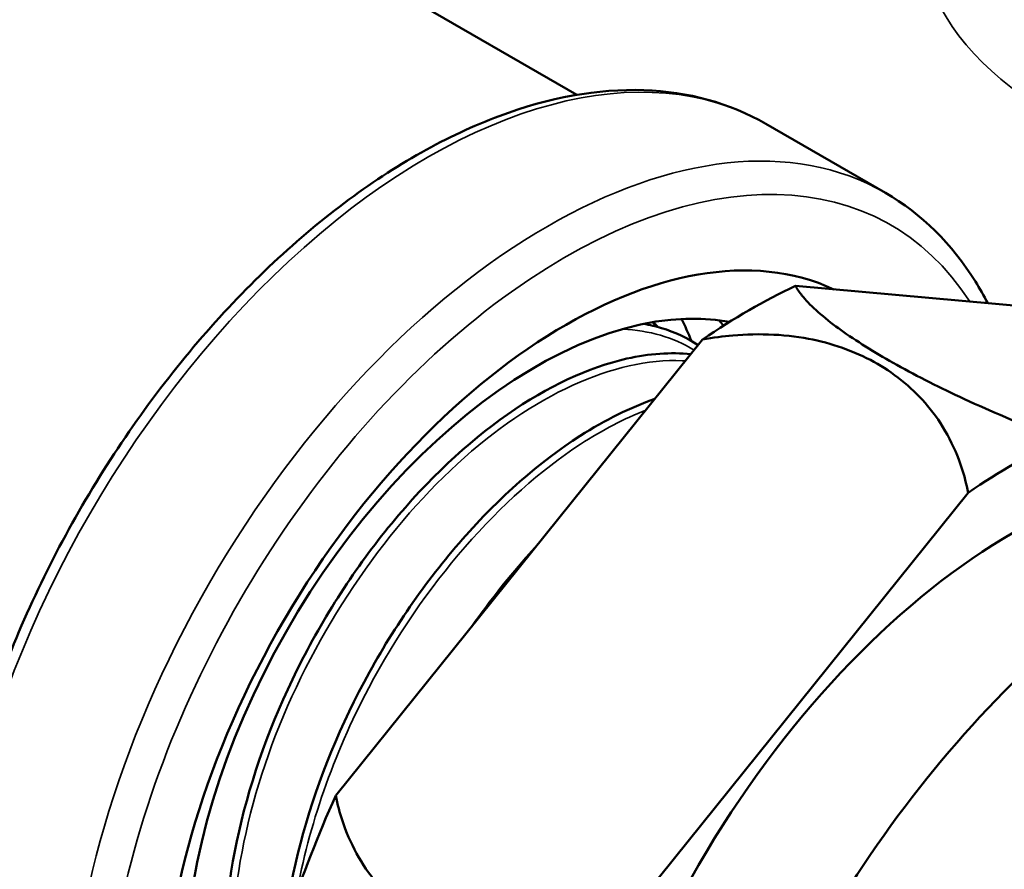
# Model space of a CAD drawing. Header units: inches. Extents: x 0.1 to 33.9, y 0.6 to 21.4.
# Tile 60 of 82: x 25.953 to 26.806, y 9.658 to 10.394. Entities that reach past the tile are written whole.
import ezdxf

# ---------------------------------------------------------------- set-up
doc = ezdxf.new("R2010")
doc.units = ezdxf.units.IN
doc.header["$MEASUREMENT"] = 0
doc.layers.add('Visible (ANSI)', color=7, linetype='Continuous', lineweight=50)
doc.layers.add('Visible Narrow (ANSI)', color=7, linetype='Continuous', lineweight=35)

msp = doc.modelspace()

# ---------------------------------------------------------------- linework, layer by layer
at = {"layer": 'Visible (ANSI)'}
for p, q in [((25.27378, 10.99935), (26.43562, 10.32856)), ((26.59902, 10.30351), (26.70261, 10.2437)), ((26.62471, 10.16308), (26.94221, 10.13473)), ((26.22697, 9.72178), (26.54447, 10.11675)), ((26.77428, 9.98407), (26.45677, 9.5891))]:
    msp.add_line(p, q, dxfattribs=at)
for centre, major_axis, start_param, end_param in [((26.42549, 9.72819), (-0.2455, -0.42522), 3.19272, 6.310718), ((26.58459, 9.63634), (0.30968, 0.53638), 0.693655, 0.877141), ((26.40039, 9.74269), (-0.21476, -0.37197), 3.343326, 6.288803), ((26.24977, 9.82964), (0.21476, 0.37197), 5.851342, 5.924907), ((26.29998, 9.80066), (0.21476, 0.37197), 6.024928, 6.047227), ((26.96466, 9.4169), (0.31875, 0.55209), 0, 3.141593), ((26.8144, 9.50366), (0.27344, 0.47361), 0.051808, 3.089784), ((26.8144, 9.50366), (-0.30968, -0.53638), 3.835248, 4.018734), ((27.07514, 9.35312), (0.3125, 0.54127), 0.00339, 3.138202), ((27.07514, 9.35312), (0.31875, 0.55209), 6.223959, 9.484004), ((27.16353, 9.30208), (-0.32062, -0.55534), 3.926991, 5.497787), ((26.58459, 9.63634), (0.30968, 0.53638), 1.740853, 1.924339)]:
    msp.add_ellipse(centre, major_axis=major_axis, ratio=0.57735, start_param=start_param, end_param=end_param, dxfattribs=at)
for points, knots in [([(26.59902, 10.30351), (26.56778, 10.32154), (26.53188, 10.33134), (26.45379, 10.33402), (26.4114, 10.32624), (26.32367, 10.29355), (26.27825, 10.26792), (26.18995, 10.20159), (26.14708, 10.16082), (26.06832, 10.06851), (26.03242, 10.01703), (25.97101, 9.90847), (25.94551, 9.85143), (25.9074, 9.73727), (25.89483, 9.68018), (25.8841, 9.5714), (25.88598, 9.51975), (25.90466, 9.42734), (25.92139, 9.38647), (25.96406, 9.32707), (25.98729, 9.30569), (26.01402, 9.29026)], [2.356194, 2.356194, 2.356194, 2.356194, 2.654458, 2.654458, 2.96616, 2.96616, 3.290945, 3.290945, 3.617132, 3.617132, 3.942267, 3.942267, 4.266971, 4.266971, 4.592191, 4.592191, 4.918446, 4.918446, 5.242636, 5.242636, 5.497787, 5.497787, 5.497787, 5.497787]), ([(26.70261, 10.2437), (26.73385, 10.22566), (26.76029, 10.19947), (26.7843, 10.16099), (26.78788, 10.1547), (26.79124, 10.14821)], [3.9269908, 3.9269908, 3.9269908, 3.9269908, 4.2252543, 4.2252543, 4.2811105, 4.2811105, 4.2811105, 4.2811105]), ([(26.62471, 10.16308), (26.62623, 10.16038), (26.62819, 10.15759), (26.63347, 10.15106), (26.6376, 10.1467), (26.64769, 10.13751), (26.65366, 10.13267), (26.67106, 10.11971), (26.68743, 10.10911), (26.71899, 10.09088), (26.7401, 10.07985), (26.76943, 10.06583), (26.7811, 10.06049), (26.805, 10.05006), (26.81722, 10.04498), (26.83674, 10.03718), (26.84553, 10.03377), (26.85452, 10.0304)], [2.9454207, 2.9454207, 2.9454207, 2.9454207, 3.0133777, 3.0133777, 3.1057895, 3.1057895, 3.1982012, 3.1982012, 3.3682656, 3.3682656, 3.5383301, 3.5383301, 3.6307418, 3.6307418, 3.7231536, 3.7231536, 3.7911106, 3.7911106, 3.7911106, 3.7911106]), ([(26.49339, 10.13023), (26.4987, 10.12933), (26.50388, 10.12812), (26.52029, 10.12321), (26.53089, 10.1183), (26.5406, 10.11195)], [16.2671335, 16.2671335, 16.2671335, 16.2671335, 16.3382694, 16.3382694, 16.4986099, 16.4986099, 16.4986099, 16.4986099]), ([(26.77428, 9.98407), (26.77276, 9.99175), (26.7708, 9.99911), (26.76552, 10.01512), (26.76139, 10.02488), (26.7513, 10.04328), (26.74533, 10.05192), (26.72793, 10.07283), (26.71156, 10.08659), (26.68, 10.10482), (26.65889, 10.11269), (26.62956, 10.11875), (26.61789, 10.1203), (26.59399, 10.12153), (26.58177, 10.12121), (26.56225, 10.11952), (26.55345, 10.11837), (26.54447, 10.11675)], [0.6999102, 0.6999102, 0.6999102, 0.6999102, 0.7678673, 0.7678673, 0.860279, 0.860279, 0.9526908, 0.9526908, 1.1227552, 1.1227552, 1.2928197, 1.2928197, 1.3852314, 1.3852314, 1.4776431, 1.4776431, 1.5456002, 1.5456002, 1.5456002, 1.5456002]), ([(26.18684, 9.41991), (26.17765, 9.42939), (26.16948, 9.44029), (26.14562, 9.48153), (26.13535, 9.51746), (26.12883, 9.59925), (26.13263, 9.64431), (26.1538, 9.73779), (26.17096, 9.78532), (26.21632, 9.87667), (26.2441, 9.91962), (26.30655, 9.99533), (26.34063, 10.02736), (26.4105, 10.07626), (26.44561, 10.09267), (26.49829, 10.10452), (26.51686, 10.1058), (26.53422, 10.10401)], [7.243006, 7.243006, 7.243006, 7.243006, 7.407184, 7.407184, 7.796301, 7.796301, 8.185344, 8.185344, 8.574314, 8.574314, 8.96321, 8.96321, 9.352032, 9.352032, 9.740781, 9.740781, 9.967849, 9.967849, 9.967849, 9.967849]), ([(26.18684, 9.4875), (26.18288, 9.5055), (26.18052, 9.5248), (26.17836, 9.58731), (26.18398, 9.63322), (26.20861, 9.72751), (26.22738, 9.77498), (26.27556, 9.86533), (26.30451, 9.90733), (26.3687, 9.98038), (26.40333, 10.01072), (26.46024, 10.04716), (26.48196, 10.05792), (26.50313, 10.06532)], [1.372907, 1.372907, 1.372907, 1.372907, 1.561612, 1.561612, 1.951832, 1.951832, 2.341977, 2.341977, 2.73205, 2.73205, 3.122049, 3.122049, 3.363784, 3.363784, 3.363784, 3.363784]), ([(26.40005, 9.9371), (26.3983, 9.9352), (26.39656, 9.93328), (26.37722, 9.91174), (26.36046, 9.89063), (26.34476, 9.86832)], [51.8392748, 51.8392748, 51.8392748, 51.8392748, 51.8602174, 51.8602174, 52.072143, 52.072143, 52.072143, 52.072143]), ([(26.22697, 9.72178), (26.22848, 9.7141), (26.23044, 9.70674), (26.23573, 9.69073), (26.23985, 9.68097), (26.24995, 9.66257), (26.25591, 9.65393), (26.27331, 9.63302), (26.28968, 9.61926), (26.32124, 9.60103), (26.34235, 9.59316), (26.37168, 9.58709), (26.38335, 9.58555), (26.40725, 9.58432), (26.41947, 9.58464), (26.439, 9.58633), (26.44779, 9.58748), (26.45677, 9.5891)], [2.9454207, 2.9454207, 2.9454207, 2.9454207, 3.0133777, 3.0133777, 3.1057895, 3.1057895, 3.1982012, 3.1982012, 3.3682656, 3.3682656, 3.5383301, 3.5383301, 3.6307418, 3.6307418, 3.7231536, 3.7231536, 3.7911106, 3.7911106, 3.7911106, 3.7911106])]:
    msp.add_open_spline(points, degree=3, knots=knots, dxfattribs=at)
msp.add_open_spline([(26.50109, 10.13168), (26.50275, 10.13032), (26.50438, 10.12891), (26.50597, 10.12745)], degree=3, dxfattribs=at)
at = {"layer": 'Visible Narrow (ANSI)'}
for centre, major_axis, start_param, end_param in [((27.12784, 10.4716), (-0.395, 0), 5.464996, 10.242967), ((26.30652, 9.79688), (0.2925, 0.50662), 0, 3.141593), ((26.41011, 9.73707), (-0.2925, -0.50662), 3.141593, 6.283185), ((26.42549, 9.72819), (-0.28163, -0.48779), 2.853256, 6.426081)]:
    msp.add_ellipse(centre, major_axis=major_axis, ratio=0.57735, start_param=start_param, end_param=end_param, dxfattribs=at)
msp.add_open_spline([(26.53716, 10.10759), (26.5191, 10.11853), (26.49819, 10.12465), (26.47538, 10.12565)], degree=3, dxfattribs=at)
for points, knots in [([(26.49527, 10.1299), (26.49519, 10.12996), (26.4951, 10.13002), (26.49501, 10.13008), (26.49484, 10.13021), (26.49467, 10.13033), (26.4945, 10.13046)], [27.429198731, 27.429198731, 27.429198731, 27.429198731, 27.430689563, 27.430689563, 27.430689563, 27.433666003, 27.433666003, 27.433666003, 27.433666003]), ([(26.52952, 10.09816), (26.52862, 10.09822), (26.52771, 10.09827), (26.5268, 10.09832), (26.46849, 10.10115), (26.39716, 10.06864), (26.33225, 10.0091), (26.26744, 9.94965), (26.20974, 9.86386), (26.17493, 9.77409), (26.14018, 9.68445), (26.12864, 9.59179), (26.14391, 9.52023), (26.15175, 9.48353), (26.16659, 9.45258), (26.18703, 9.42911)], [40.321058, 40.321058, 40.321058, 40.321058, 40.332912, 40.332912, 40.332912, 41.091722, 41.091722, 41.091722, 41.84938, 41.84938, 41.84938, 42.605977, 42.605977, 42.605977, 42.994049, 42.994049, 42.994049, 42.994049]), ([(26.49536, 10.05553), (26.47671, 10.04825), (26.45769, 10.0384), (26.4387, 10.02605), (26.36985, 9.98125), (26.30235, 9.90393), (26.25546, 9.81515), (26.22493, 9.75736), (26.20336, 9.69514), (26.19292, 9.636)], [46.943061, 46.943061, 46.943061, 46.943061, 47.157299, 47.157299, 47.157299, 47.934345, 47.934345, 47.934345, 48.440234, 48.440234, 48.440234, 48.440234])]:
    msp.add_open_spline(points, degree=3, knots=knots, dxfattribs=at)

doc.saveas('drawing.dxf')
